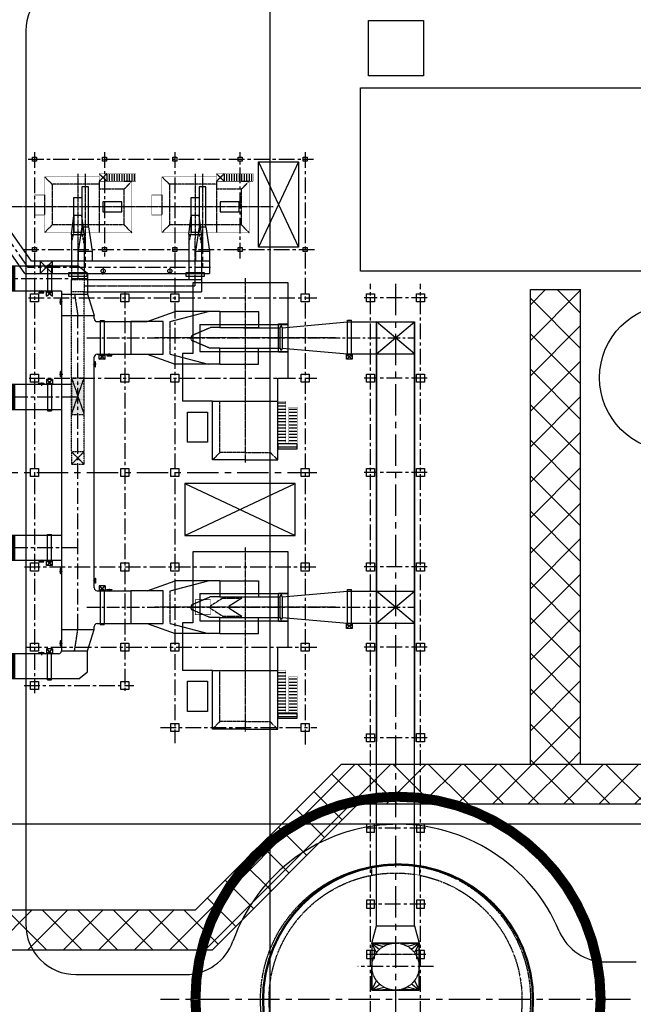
# Model space of a CAD drawing. Header units: inches. Extents: x -8998005 to 170525121, y -30058259 to 1575573.
# Tile 77 of 107: x 175031 to 236215, y 82033 to 180106. Entities that reach past the tile are written whole.
import ezdxf

# ---------------------------------------------------------------- set-up
doc = ezdxf.new("R2010")
doc.units = ezdxf.units.IN
doc.header["$LTSCALE"] = 5
doc.header["$MEASUREMENT"] = 0
doc.linetypes.add('CENTER', pattern=[2, 1.25, -0.25, 0.25, -0.25])
doc.linetypes.add('HIDDEN', pattern=[0.375, 0.25, -0.125])
for name, color, linetype in [('CANAL', 4, 'Continuous'), ('CEN', 9, 'CENTER'), ('DCEN', 237, 'CENTER'), ('DDMM', 4, 'Continuous'), ('DIM', 7, 'Continuous'), ('DMM', 200, 'Continuous'), ('DOBH', 6, 'HIDDEN'), ('DOBK', 1, 'Continuous'), ('DOBN', 1, 'Continuous'), ('DTMP', 1, 'Continuous'), ('OBH', 6, 'HIDDEN'), ('obk', 1, 'Continuous'), ('OBN', 1, 'Continuous'), ('TCE-ME-ROAD', 244, 'Continuous'), ('TXT', 7, 'Continuous')]:
    doc.layers.add(name, color=color, linetype=linetype)
pattern_1 = [(45, (0, 0), (-1767.766952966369, 1767.766952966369), []), (135, (0, 0), (-1767.766952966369, -1767.766952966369), [])]

# ---------------------------------------------------------------- blocks, each defined once
blk = doc.blocks.new('gr_inlet')
at = {"layer": 'DMM', "linetype": 'HIDDEN', "ltscale": 2}
h = blk.add_hatch(dxfattribs=at)
h.set_pattern_fill('DOTS', color=256, scale=1500)
h.set_pattern_definition([(9.199999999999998e-15, (-138138.9642392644, -99647.89235599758), (46.875, 93.75), [0, -93.75])])
h.paths.add_polyline_path([(-17299.50180352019, -7625), (-16049.50180352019, -7625), (-16049.5018035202, -4000), (-17299.5018035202, -4000)])
at = {"layer": 'CEN', "color": 3, "linetype": 'CENTER'}
for p, q in [((-16674.50585328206, 9988.260822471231), (-16674.50585328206, 5900)), ((-4974.505853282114, 5200), (-4974.505853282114, 9948.222977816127)), ((-16049.50180352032, 5199.70377117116), (-4974.505853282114, 5199.70377117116))]:
    blk.add_line(p, q, dxfattribs=at)
at = {"layer": 'DMM'}
for p, q in [((-17299.5018035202, 10310.01312816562), (-17072.00585328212, 12192.22013618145)), ((-16049.50180352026, 10310.01312816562), (-16277.00585328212, 12192.22013618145)), ((-5599.501803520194, 10310.01312816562), (-5372.005853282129, 12192.22013618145)), ((-4349.501803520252, 10310.01312816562), (-4577.005853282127, 12192.22013618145)), ((-17299.5018035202, 10310.01312816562), (-17299.50180352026, 7148.926111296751)), ((-17299.5018035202, 10310.01312816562), (-16049.50180352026, 10310.01312816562)), ((-16049.50180352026, 10310.01312816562), (-16049.50180352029, 6737.779115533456)), ((-5599.501803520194, 10310.01312816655), (-5599.501803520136, 5824.703771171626)), ((-5599.501803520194, 10310.01312816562), (-4349.501803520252, 10310.01312816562)), ((-4349.501803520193, 10310.01312816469), (-4349.501803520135, 4574.703771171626)), ((-15698.49683445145, 5824.70377117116), (-4349.501803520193, 5824.703771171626)), ((-16049.50180352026, 4574.70377117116), (-15698.49705179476, 4574.70377117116)), ((-15698.49705179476, 4574.70377117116), (-4349.501803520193, 4574.703771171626))]:
    blk.add_line(p, q, dxfattribs=at)
at = {"layer": 'DMM', "linetype": 'HIDDEN'}
for p, q in [((-17299.5018035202, 9426.129651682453), (-17072.00585328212, 10512.84153086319)), ((-16049.50990304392, 9426.129651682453), (-16277.005853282, 10512.84153086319)), ((-5599.501803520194, 9426.129651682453), (-5372.005853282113, 10512.84153086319)), ((-4349.509903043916, 9426.129651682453), (-4577.005853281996, 10512.84153086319))]:
    blk.add_line(p, q, dxfattribs=at)
at = {"layer": 'DMM', "linetype": 'HIDDEN', "ltscale": 2}
for p, q in [((-17299.50180352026, 7148.926111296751), (-17299.50180352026, 5825)), ((-16049.50180352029, 6737.779115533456), (-16049.50180352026, 4575)), ((-17299.5018035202, -11333.98417162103), (-17299.5018035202, 5825)), ((-17299.5018035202, 4575), (-17299.5018035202, 5825)), ((-17299.5018035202, 5825), (-16049.5018035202, 5825)), ((-16049.50180352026, 5824.70377117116), (-15698.49683445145, 5824.70377117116)), ((-16049.5018035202, 4575), (-17299.5018035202, 4575)), ((-16049.50180352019, -11333.98417162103), (-16049.5018035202, 4575)), ((-17299.50180352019, -7625), (-16049.5018035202, -4000)), ((-17299.5018035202, -4000), (-16049.50180352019, -7625)), ((-17299.5018035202, -11333.98417162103), (-16049.50180352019, -12583.98417162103)), ((-16049.50180352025, -11333.98417162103), (-17299.50180352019, -12583.98417162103))]:
    blk.add_line(p, q, dxfattribs=at)
at = {"layer": 'DMM'}
for points in [[(-17574.50489356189, 6524.70377117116), (-15774.50489356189, 6524.70377117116), (-15774.50489356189, 6124.70377117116), (-17574.50489356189, 6124.70377117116)], [(-5874.504893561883, 6524.70377117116), (-4074.504893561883, 6524.70377117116), (-4074.504893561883, 6124.70377117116), (-5874.504893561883, 6124.70377117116)]]:
    blk.add_lwpolyline(points, close=True, dxfattribs=at)
at = {"layer": 'DMM', "linetype": 'HIDDEN', "ltscale": 2}
for points in [[(-17299.50180352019, -7625), (-16049.50180352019, -7625), (-16049.5018035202, -4000), (-17299.5018035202, -4000)], [(-17299.50180352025, -12583.98417162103), (-16049.50180352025, -12583.98417162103), (-16049.50180352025, -11333.98417162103), (-17299.50180352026, -11333.98417162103)]]:
    blk.add_lwpolyline(points, close=True, dxfattribs=at)
blk = doc.blocks.new('A$C274C68D0')
at = {"layer": 'DMM', "color": 6}
blk.add_line((320, 2000), (-320, 2000), dxfattribs=at)
at = {"layer": 'DMM'}
for p, q in [((330, 2536.745577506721), (1125, 2536.745577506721)), ((330, 857.3669721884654), (1125, 857.3669721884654))]:
    blk.add_line(p, q, dxfattribs=at)
at = {"layer": 'DMM', "linetype": 'HIDDEN'}
for p, q in [((330, 857.3669721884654), (330, 2536.745577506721)), ((1125, 857.3669721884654), (1125, 2536.745577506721))]:
    blk.add_line(p, q, dxfattribs=at)
at = {"layer": 'DMM'}
for points in [[(319.9999999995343, 2000), (-320, 2000), (-320, -2009.664325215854), (319.9999999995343, -2009.664325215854)], [(330, 2536.745577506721), (1125, 2536.745577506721), (1125, -950.2375218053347), (330, -950.2375218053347)], [(-1776.795668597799, 500), (-3671.890748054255, 500), (-3671.890748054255, -500.0000457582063), (-1776.795668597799, -500.0000457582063)]]:
    blk.add_lwpolyline(points, close=True, dxfattribs=at)
at = {"layer": 'obk', "color": 3, "linetype": 'CENTER'}
for p, q in [((0, -3304.586962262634), (0, 3103.664971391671)), ((727.5, -3304.586962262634), (727.5, 3103.664971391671)), ((-7045.233926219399, 0), (7441.188026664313, 0)), ((-1400, -3300), (-2150, -2550)), ((-2150, -3300), (-1400, -2550))]:
    blk.add_line(p, q, dxfattribs=at)
at = {"layer": 'obk', "color": 4, "linetype": 'HIDDEN'}
for p, q in [((-3900, 1800), (-4650, 2550)), ((-1400, -2550), (-1400, 2550)), ((3300, 1800), (4050, 2550)), ((-3900, 1800), (3300, 1800)), ((-3900, 1800), (-3900, -1800)), ((3299.375, -2250), (3300, 1800)), ((4050, -1187.5), (4050, 812.5)), ((-4650, -2550), (-3900, -1800)), ((-1400, -1800), (-3900, -1800)), ((-1400, -2250), (3300, -2250)), ((4050, -3000), (3300, -2250))]:
    blk.add_line(p, q, dxfattribs=at)
at = {"layer": 'obk'}
for p, q in [((-4900, -3300), (-4900, -2550)), ((-3900, -2550), (-4650, -2550)), ((-4650, -3300), (-4650, -2550)), ((-4400, -3300), (-4400, -2550)), ((-4150, -3300), (-4150, -2550)), ((-3900, -3300), (-3900, -2550)), ((-3650, -3300), (-3650, -2550)), ((-3400, -3300), (-3400, -2550)), ((-3150, -3300), (-3150, -2550)), ((-2900, -3300), (-2900, -2550)), ((-2650, -3300), (-2650, -2550)), ((-2400, -3300), (-2400, -2550)), ((-2150, -3300), (-2150, -2550))]:
    blk.add_line(p, q, dxfattribs=at)
at = {"layer": 'obk', "ltscale": 30}
blk.add_line((-2150, -3300), (-2150, -2550), dxfattribs=at)
at = {"layer": 'obk', "color": 1, "ltscale": 30}
for points, const_width in [([(4050, 2550), (-4650, 2550), (-4650, -2550)], 50), ([(-2150, -3300), (-1400, -3300), (-1400, -3000), (4050, -3000), (4050, -1187.5), (5050, -1187.5), (5050, 812.5), (4050, 812.5), (4050, 2550)], 50), ([(-5050, -2550), (-1400, -2550), (-1400, -3000)], 50), ([(-5050, -2550), (-5050, -3300)], 30), ([(-2150, -3300), (-5050, -3300)], 50)]:
    blk.add_lwpolyline(points, dxfattribs=dict(at, const_width=const_width))
blk = doc.blocks.new('AD')
at = {"layer": 'CEN'}
blk.add_line((0, 207.0539090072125), (0, -115.2375709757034), dxfattribs=at)
at = {"layer": 'obk'}
for p, q in [((-250, 146.0214736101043), (250, 146.0214736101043)), ((-250, 96.0214736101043), (-250, 146.0214736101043)), ((-250, 96.0214736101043), (250, 96.0214736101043)), ((-200, 0), (-200, 96.0214736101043)), ((200, 96.0214736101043), (200, 0)), ((250, 146.0214736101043), (250, 96.0214736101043))]:
    blk.add_line(p, q, dxfattribs=at)
blk = doc.blocks.new('A$C7D4055E7')
at = {"color": 7}
for p, q in [((-16499.99997325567, 20559.07276250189), (-16499.99997325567, 18060.01927623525)), ((-16499.99997325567, 20558.09020210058), (-16499.99997325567, 18058.09020070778)), ((-9561.847874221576, 20557.8767485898), (-16499.99997325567, 20558.04328544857)), ((-16409.37609150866, 20559.07276250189), (-16409.37609150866, 18060.01927623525)), ((-16318.75220976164, 20559.07276250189), (-16318.75220976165, 18060.01927623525)), ((-16228.12832801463, 20559.07276250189), (-16228.1283280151, 18060.01927623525)), ((-16137.50444626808, 20559.07276250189), (-16137.50444626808, 18060.01927623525)), ((-16046.88056452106, 20559.07276250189), (-16046.88056452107, 18060.01927623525)), ((-15999.99997325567, 20558.03128392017), (-16000.07776625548, 18058.07464425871)), ((-9565.802785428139, 20561.05034536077), (-8698.496724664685, 19865.08536152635)), ((-8698.496724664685, 19865.08536152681), (-8698.497090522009, 17760.9411349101)), ((-11299.75567634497, 18057.92837253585), (-16499.98028017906, 18057.7665430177)), ((-11299.48819099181, 18057.92837253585), (-11299.75345458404, -17760.94113490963)), ((-11299.75345458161, 17760.94113491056), (-8698.497090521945, 17760.94113491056)), ((-8698.497090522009, 17760.9411349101), (-8049.496280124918, 15633.92994238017)), ((-11299.49999999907, 15633.9841716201), (-8049.499406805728, 15633.9841716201)), ((-8049.50382989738, 15333.98410359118), (-8049.503897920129, 15633.95490865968)), ((-7750.503843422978, 15033.98417162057), (-2775.751860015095, 15033.98395502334)), ((-7756.144783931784, 11783.93068560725), (-2775.600590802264, 11783.93068560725)), ((-8049.497748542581, -11483.93075363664), (-8049.502956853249, 11483.98367262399)), ((-11300.55706439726, 8757.867631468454), (-16500.45431759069, 8758.070935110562)), ((-16499.99997325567, 8758.15443032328), (-16499.99997325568, 6258.154428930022)), ((-16409.37609150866, 8758.070917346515), (-16409.37609150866, 6259.017431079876)), ((-16318.75220976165, 8758.070917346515), (-16318.75220976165, 6259.017431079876)), ((-16228.12832801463, 8758.070917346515), (-16228.1283280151, 6259.017431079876)), ((-16137.50444626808, 8758.070917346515), (-16137.50444626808, 6259.017431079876)), ((-16046.88056452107, 8758.070917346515), (-16046.88056452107, 6259.017431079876)), ((-15999.99997325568, 8757.029438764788), (-16000.07776625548, 6257.072799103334)), ((-11300.5755786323, 6257.867630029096), (-16500.55006296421, 6258.070936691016)), ((-11299.66829060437, -6261.144081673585), (-16501.03949133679, -6260.972418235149)), ((-16499.99997325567, -6260.751467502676), (-16499.99997325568, -8760.751468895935)), ((-16409.37609150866, -6260.972452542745), (-16409.37609150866, -8760.025938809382)), ((-16318.75220976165, -6260.972452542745), (-16318.75220976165, -8760.025938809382)), ((-16228.12832801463, -6260.972452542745), (-16228.1283280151, -8760.025938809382)), ((-16137.50444626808, -6260.972452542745), (-16137.50444626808, -8760.025938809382)), ((-16046.88056452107, -6260.972452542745), (-16046.88056452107, -8760.025938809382)), ((-15999.99997325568, -6262.013931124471), (-16000.07776625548, -8761.970570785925)), ((-11299.68680507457, -8761.17578094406), (-16501.13923409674, -8760.972416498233)), ((-7750.497748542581, -11783.93068560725), (-4399.999999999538, -11783.93068560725)), ((-11299.73770258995, -15633.9299423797), (-8049.496807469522, -15633.9299423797)), ((-8698.497090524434, -17760.94113490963), (-8049.496280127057, -15633.9299423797)), ((-7750.496875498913, -15033.93068560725), (-4399.999999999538, -15033.93068560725)), ((-16499.99997325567, -18060.99173242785), (-16499.99997325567, -20560.77072132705)), ((-11599.76279049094, -18060.93891305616), (-16499.98028017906, -18060.78641967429)), ((-16410.57793059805, -18060.78638166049), (-16410.57793059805, -20559.83986792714)), ((-16319.95404885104, -18060.78638166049), (-16319.95404885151, -20559.83986792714)), ((-16229.33016710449, -18060.78638166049), (-16229.33016710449, -20559.83986792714)), ((-16138.70628535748, -18060.78638166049), (-16138.70628535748, -20559.83986792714)), ((-16048.08240361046, -18060.78638166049), (-16048.08240361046, -20559.83986792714)), ((-16001.20181234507, -18061.82786024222), (-16001.27960534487, -20561.78449990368)), ((-11299.75345458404, -17760.94113490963), (-8698.497090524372, -17760.9411349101)), ((-8698.496724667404, -19865.08536152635), (-8698.497090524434, -17760.94113490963)), ((-9565.802785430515, -20561.05034535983), (-16499.99997325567, -20560.77072132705)), ((-9565.80278543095, -20561.0503453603), (-8698.496724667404, -19865.08536152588))]:
    blk.add_line(p, q, dxfattribs=at)
for p, q in [((-2775.751249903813, 15033.98417162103), (15.69194672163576, 16024.98417162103)), ((-477.6542110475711, 15033.98417162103), (3318.379162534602, 16024.98417162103)), ((4499.708341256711, 16024.98417162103), (15.69194672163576, 16024.98417162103)), ((4499.708341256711, 14439.98417162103), (3570.112278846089, 14439.98417162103)), ((-2775.751249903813, 11783.98417162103), (15.6919467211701, 10792.9841716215)), ((-477.6542110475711, 11783.98417162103), (3318.379162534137, 10792.98417162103)), ((4499.708341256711, 12377.98417162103), (3484.174253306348, 12377.98417162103)), ((4499.708341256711, 10792.98417162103), (15.6919467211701, 10792.9841716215)), ((-2775.751249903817, -11783.93068560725), (15.69194672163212, -10792.93068560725)), ((-477.6542110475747, -11783.93068560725), (3318.37916253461, -10792.93068560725)), ((4499.708341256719, -10792.93068560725), (15.69194672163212, -10792.93068560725)), ((4499.708341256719, -12377.93068560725), (3570.112278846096, -12377.93068560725)), ((4499.708341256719, -14439.93068560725), (3484.174253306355, -14439.93068560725)), ((-2775.751249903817, -15033.93068560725), (15.6919467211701, -16024.93068560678)), ((-477.6542110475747, -15033.93068560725), (3318.379162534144, -16024.93068560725)), ((4499.708341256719, -16024.93068560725), (15.6919467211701, -16024.93068560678))]:
    blk.add_line(p, q)
for points in [[(-4399.998832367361, 13408.98402574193), (-4399.998832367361, 11783.98402574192), (-1149.998832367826, 11783.98402574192), (-1149.998832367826, 15033.98402574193), (-4399.998832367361, 15033.98402574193), (-4399.998832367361, 11783.98402574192)], [(-4399.999999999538, -13408.93068560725), (-4399.999999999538, -15033.93068560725), (-1150.000000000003, -15033.93068560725), (-1150.000000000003, -11783.93068560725), (-4399.999999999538, -11783.93068560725), (-4399.999999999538, -15033.93068560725)]]:
    blk.add_lwpolyline(points)
for centre, radius, start, end in [((-16749.98028017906, 20558.07450236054), 250, 0, 180), ((-16749.99997325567, 18058.09020070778), 250, 180, 0), ((-7749.503829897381, 15333.98417162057), 300, 180.0000129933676, 269.9999974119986), ((-7749.502956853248, 11483.98374065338), 300, 90.00000365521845, 180.0000129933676), ((-16749.98028017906, 8758.138730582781), 250, 0, 180), ((-16749.99997325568, 6258.154428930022), 250, 180, 0), ((-16749.98028017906, -6260.767167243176), 250, 0, 180), ((-16749.99997325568, -8760.751468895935), 250, 180, 0), ((-7749.49774854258, -11483.93068560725), 300, 180.0000129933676, 270), ((-7749.496875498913, -15333.93068560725), 300, 90, 180.0000129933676), ((-16749.98028017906, -18060.78641967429), 250, 0, 180), ((-11599.75345457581, -17760.93891320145), 300, 269.998216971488, 359.9995756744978), ((-16749.99997325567, -20560.77072132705), 250, 180, 0)]:
    blk.add_arc(centre, radius, start, end, dxfattribs=at)
at = {"layer": 'DDMM'}
blk.add_line((-8049.496280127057, -15633.9299423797), (-8049.496875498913, -15333.93068560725), dxfattribs=at)
at = {"layer": 'OBH', "linetype": 'HIDDEN'}
for p, q in [((-477.6542110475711, 11783.98417162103), (-477.6542110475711, 15033.98417162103)), ((3570.112278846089, 14439.98417162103), (1813.021943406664, 13680.18121113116)), ((3484.174253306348, 12377.98417162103), (1813.021943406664, 13100.62571536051)), ((-477.6542110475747, -15033.93068560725), (-477.6542110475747, -11783.93068560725)), ((3570.112278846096, -12377.93068560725), (1813.021943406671, -13137.73364609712)), ((3484.174253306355, -14439.93068560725), (1813.021943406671, -13717.28914186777))]:
    blk.add_line(p, q, dxfattribs=at)
for centre in [(1890.667656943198, 13390.40346324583), (1890.667656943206, -13427.51139398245)]:
    blk.add_arc(centre, 300, 104.9999999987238, 255.0000000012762, dxfattribs=at)
at = {"layer": 'obk'}
for p, q in [((-12699.50021599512, 20657.96511001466), (-12699.49438414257, 17957.96510762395)), ((-12699.50021599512, 20657.96511001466), (-12299.50021599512, 20657.96511001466)), ((-12299.50021599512, 20657.96511001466), (-12299.49438414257, 17957.96510762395)), ((-12699.49438414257, 17957.96510762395), (-12299.49438414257, 17957.96510762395)), ((-7450.500586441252, 15133.98476982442), (-7050.500000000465, 15133.98476982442)), ((-7449.500000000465, 15133.98476982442), (-7449.500000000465, 11683.98476982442)), ((-7049.500000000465, 15133.98476982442), (-7049.500000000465, 11683.98476982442)), ((-7449.500289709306, 11683.98476982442), (-7049.500000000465, 11683.98476982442)), ((-12699.50043438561, 8857.831444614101), (-12699.48870128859, 6157.831441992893)), ((-12699.50043438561, 8857.831444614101), (-12299.50043438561, 8857.831444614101)), ((-12299.50043438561, 8857.831444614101), (-12299.48870128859, 6157.831441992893)), ((-12699.48870128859, 6157.831441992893), (-12299.48870128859, 6157.831441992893)), ((-12699.50043410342, -6161.137626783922), (-12299.50043410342, -6161.137626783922)), ((-12699.48870862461, -8861.137629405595), (-12699.50043410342, -6161.137626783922)), ((-12299.48870862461, -8861.137629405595), (-12299.50043410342, -6161.137626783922)), ((-12699.48870862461, -8861.137629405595), (-12299.48870862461, -8861.137629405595)), ((-7449.500586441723, -11683.93020802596), (-7049.500000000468, -11683.93020802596)), ((-7449.500000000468, -11684.93020802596), (-7449.500000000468, -15134.93020802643)), ((-7049.500000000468, -11684.93020802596), (-7049.500000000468, -15134.93020802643)), ((-7449.500289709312, -15133.93020802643), (-7049.500000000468, -15133.93020802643)), ((-12699.50040830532, -17961.17550326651), (-12299.50040830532, -17961.17550326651)), ((-12699.48938171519, -20662.17550563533), (-12699.50040830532, -17961.17550326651)), ((-12299.48938171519, -20662.17550563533), (-12299.50040830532, -17961.17550326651)), ((-12699.48938171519, -20662.17550563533), (-12299.48938171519, -20662.17550563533))]:
    blk.add_line(p, q, dxfattribs=at)
at = {"layer": 'OBN'}
for p, q in [((-12799.49566767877, 17563.68910727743), (-12799.4946001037, 18057.94946858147)), ((-12799.49566767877, 17563.68910727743), (-12199.49460010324, 18057.94946858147)), ((-12799.4946001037, 18057.94946858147), (-12199.49566762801, 17563.71256585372)), ((-12199.49566762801, 17563.71256585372), (-12199.49460010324, 18057.94946858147)), ((-7549.501067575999, 11289.72393093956), (-7549.500000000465, 11783.9842922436)), ((-7549.501067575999, 11289.72393093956), (-6949.500000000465, 11783.9842922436)), ((-7549.500000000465, 11783.9842922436), (-6949.501067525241, 11289.74738951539)), ((-6949.501067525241, 11289.74738951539), (-6949.500000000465, 11783.9842922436)), ((-6949.501067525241, 11289.74738951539), (-7549.501067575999, 11289.72393093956)), ((-12799.49020359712, 9254.26701608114), (-12799.48913602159, 8760.006654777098)), ((-12199.49020354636, 9254.243557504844), (-12799.49020359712, 9254.26701608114)), ((-12799.49020359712, 9254.26701608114), (-12199.48913602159, 8760.006654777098)), ((-12799.48913602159, 8760.006654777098), (-12199.49020354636, 9254.243557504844)), ((-12199.49020354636, 9254.243557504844), (-12199.48913602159, 8760.006654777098)), ((-12799.48924243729, -9255.432220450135), (-12799.48817486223, -8761.171859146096)), ((-12799.48924243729, -9255.432220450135), (-12199.48817486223, -8761.171859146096)), ((-12799.48817486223, -8761.171859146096), (-12199.489242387, -9255.408761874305)), ((-12199.489242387, -9255.408761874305), (-12199.48817486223, -8761.171859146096)), ((-12199.489242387, -9255.408761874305), (-12799.48924243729, -9255.432220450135)), ((-7549.49020359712, -11287.53549353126), (-7549.489136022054, -11781.7958548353)), ((-6949.490203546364, -11287.55895210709), (-7549.49020359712, -11287.53549353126)), ((-7549.49020359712, -11287.53549353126), (-6949.489136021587, -11781.7958548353)), ((-7549.489136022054, -11781.7958548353), (-6949.490203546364, -11287.55895210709)), ((-6949.490203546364, -11287.55895210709), (-6949.489136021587, -11781.7958548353)), ((-12799.26055765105, -17564.79564569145), (-12799.25949007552, -18059.05600699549)), ((-12199.26055760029, -17564.81910426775), (-12799.26055765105, -17564.79564569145)), ((-12799.26055765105, -17564.79564569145), (-12199.25949007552, -18059.05600699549)), ((-12799.25949007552, -18059.05600699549), (-12199.26055760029, -17564.81910426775)), ((-12199.26055760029, -17564.81910426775), (-12199.25949007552, -18059.05600699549))]:
    blk.add_line(p, q, dxfattribs=at)
at = {"layer": 'TXT', "xscale": -1}
for p, rotation in [((-13299.69927597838, 18057.99594276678), 180), ((-11299.49606398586, 17007.89909116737), 90.00625387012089), ((-6549.500000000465, 11783.93068560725), 180), ((-8049.502776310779, 10783.81698729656), 269.9999919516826), ((-11300.17738310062, 9807.919661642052), 90.00625387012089), ((-13299.69949408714, -8761.1067940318), 180), ((-11299.49606400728, -9808.015711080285), 90.00625387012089), ((-11299.62225424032, -17007.81213712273), 90.00625387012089)]:
    blk.add_blockref('AD', p, dxfattribs=dict(at, rotation=rotation))
at = {"layer": 'TXT'}
for p in [(-13299.69927597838, 8757.925718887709), (-13299.69949408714, -18061.17701791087)]:
    blk.add_blockref('AD', p, dxfattribs=at)
for p, rotation in [((-8049.497929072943, -10783.81784923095), 270.0000080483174), ((-6549.499996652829, -11783.80599702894), 359.9984618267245)]:
    blk.add_blockref('AD', p, dxfattribs=dict(at, rotation=rotation))
blk = doc.blocks.new('A$C17865E07')
at = {"layer": 'obk'}
blk.add_lwpolyline([(-400.0000000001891, -399.9999999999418), (-400.0000000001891, 400.0000000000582), (399.9999999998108, 400.0000000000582), (399.9999999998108, -399.9999999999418)], close=True, dxfattribs=at)
blk = doc.blocks.new('A$C2EF5475D')
at = {"layer": 'DMM'}
h = blk.add_hatch(dxfattribs=at)
h.set_pattern_fill('ANSI31', color=2, scale=2500, angle=45.00000000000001)
h.set_pattern_definition([(90, (-497742.0478089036, 2370287.546107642), (-312.5, -1.25e-14), [])])
h.paths.add_polyline_path([(-11061.2435539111, -3250), (-6300, -3250), (-6300, -4075), (-10561.2435539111, -4075), (-10561.2435539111, -4375), (-6909.985190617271, -4375), (-6909.985190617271, -5200), (-11061.2435539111, -5200)])
at = {"color": 6}
for p, q in [((1349.999999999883, 4500.291658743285), (-1350.000000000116, 4500.291658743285)), ((-1350.000000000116, 4500.291658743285), (-1350.000000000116, -4199.708341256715)), ((1349.999999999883, 4500.291658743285), (-1350.000000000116, 4500.291658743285)), ((1349.999999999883, 4500.291658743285), (1349.999999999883, -4199.708341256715)), ((-1400.000000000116, -3347.360902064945), (-1400.000000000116, -4199.708341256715)), ((-1400.000000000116, -3347.360902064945), (-1400.000000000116, -4199.708341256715)), ((-1400.000000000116, -3347.360902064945), (1400.000000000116, -3347.360902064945)), ((1400.000000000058, -3347.360902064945), (1400.000000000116, -4199.708341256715))]:
    blk.add_line(p, q, dxfattribs=at)
at = {"layer": 'CEN'}
for p, q in [((0, -9004.500225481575), (0, 9004.500225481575)), ((5947.279961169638, 0), (-12393.40801381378, 0))]:
    blk.add_line(p, q, dxfattribs=at)
at = {"layer": 'DMM'}
for p, q in [((-2616, 2500.291658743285), (-1031, 2500.291658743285)), ((-2616, 2500.291658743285), (-2616, -1349.708341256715)), ((-1031, 2500.291658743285), (-1031, -1349.708341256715)), ((2616, 2500.291658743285), (1031, 2500.291658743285)), ((1031, 2500.291658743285), (1031, -1349.708341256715)), ((2616, 2500.291658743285), (2616, -1349.708341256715)), ((-2616, -1349.708341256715), (-1031, -1349.708341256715)), ((2616, -1349.708341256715), (1031, -1349.708341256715))]:
    blk.add_line(p, q, dxfattribs=at)
blk.add_lwpolyline([(-11061.2435539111, -3250, 30, 30, 0), (-6300, -3250, 30, 30, 0), (-6300, -4075, 30, 30, 0), (-10561.2435539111, -4075, 30, 30, 0), (-10561.2435539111, -4375, 30, 30, 0), (-6909.985190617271, -4375, 30, 30, 0), (-6909.985190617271, -5200, 30, 30, 0), (-11061.2435539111, -5200, 0, 0, 0)], format="xyseb", close=True, dxfattribs=at)
blk.add_lwpolyline([(-10561.2435539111, -5200), (-10561.2435539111, -3250), (-11061.2435539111, -3250), (-11061.2435539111, -5200)], close=True, dxfattribs=at)
at = {"layer": 'DOBK'}
for p, q in [((-1015.000000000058, -3500), (-1215.000000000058, -3553.589838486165)), ((-1215.000000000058, -3553.589838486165), (-1215.000000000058, -3646.410161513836)), ((-1015.000000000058, -3700), (-1215.000000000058, -3646.410161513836)), ((1014.999999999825, -3700), (-1015.000000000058, -3700)), ((1014.999999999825, -3500), (1214.999999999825, -3553.589838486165)), ((1014.999999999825, -3700), (1214.999999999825, -3646.410161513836)), ((1214.999999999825, -3553.589838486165), (1214.999999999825, -3646.410161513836))]:
    blk.add_line(p, q, dxfattribs=at)
at = {"layer": 'DTMP'}
for p, q in [((-1015.000000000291, 168.3562702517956), (-1014.999999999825, -3500)), ((1015.000000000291, 168.3562702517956), (1014.999999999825, -3500)), ((-1015.000000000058, -3500), (1014.999999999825, -3500))]:
    blk.add_line(p, q, dxfattribs=at)
at = {"layer": 'OBH'}
for p, q in [((-11400, 2500), (-12150, 3250)), ((-11400, 0), (-11400, 2500)), ((-11400, 2500), (-6300, 2500)), ((-11400, 0), (-11400, -2500)), ((-11400, -2500), (-12150, -3250)), ((-11400, -2500), (-6300, -2500))]:
    blk.add_line(p, q, dxfattribs=at)
at = {"layer": 'obk'}
for p, q in [((-3800, 6250), (-6300, 6250)), ((-6300, 3250), (-6300, 6250)), ((-3065, 6250), (-3800, 6250)), ((-1550, 6250), (-3065, 6250)), ((-1550, 5200), (-1550, 6250)), ((5500, 5200), (-1550, 5200)), ((5500, -4300), (5500, 5200)), ((-12150, 2500), (-12150, 3250)), ((-12150, 3250), (-6300, 3250)), ((-6300, 3250), (-6300, -3250)), ((-12150, 0), (-12150, 2500)), ((-12150, 0), (-12150, -2500)), ((-12150, -2500), (-12150, -3250)), ((-12150, -3250), (-4000, -3250)), ((-4000, -3250), (-4000, -4300)), ((-4000, -4300), (0, -4300)), ((0, -4300), (5500, -4300))]:
    blk.add_line(p, q, dxfattribs=at)
blk.add_lwpolyline([(-7385, 3750), (-10385, 3750), (-10385, 5750), (-7385, 5750)], close=True, dxfattribs=at)
blk = doc.blocks.new('Boiler to Chimney#1&2')
at = {"color": 7}
for p, q in [((472172539.5826915, -1993923578.949241), (472170891.7973969, -1993923578.949241)), ((472173939.5824732, -1993935379.023263), (472172939.5770066, -1993935378.984165))]:
    blk.add_line(p, q, dxfattribs=at)
at = {"layer": 'CEN', "linetype": 'CENTER'}
for p, q in [((472177190.0806701, -1993923773.579716), (472177190.0806701, -1993924349.579139)), ((472183836.577889, -1993923773.579716), (472183836.577889, -1993924349.579139))]:
    blk.add_line(p, q, dxfattribs=at)
at = {"layer": 'CEN', "color": 3, "linetype": 'CENTER', "ltscale": 250}
for p, q in [((472175564.7387974, -1993924827.770817), (472113185.740925, -1993924828.608159)), ((472174664.9652185, -1993959770.785627), (472174664.9652185, -1993928502.925743)), ((472174664.9652187, -1993936627.802159), (472113185.5825278, -1993936628.627425)), ((472174664.9652185, -1993951646.855725), (472113185.5825278, -1993951646.030459))]:
    blk.add_line(p, q, dxfattribs=at)
at = {"layer": 'CEN', "color": 3, "linetype": 'CENTER'}
for p, q in [((472174340.4572012, -1993926375.91455), (472174664.9652185, -1993928502.925743)), ((472174340.4572012, -1993961897.79682), (472174664.9652185, -1993959770.785627))]:
    blk.add_line(p, q, dxfattribs=at)
at = {"layer": 'CEN', "linetype": 'CENTER', "ltscale": 200}
for p, q in [((472175564.5824743, -1993930727.871514), (472208239.5824738, -1993930727.871514)), ((472175564.5824743, -1993957545.78637), (472208239.5824738, -1993957545.78637))]:
    blk.add_line(p, q, dxfattribs=at)
at = {"layer": 'DCEN', "ltscale": 250}
for p, q in [((472170339.5824736, -1993912235.58753), (472170339.5824736, -1993966124.468021)), ((472177339.5824738, -1993912235.587529), (472177339.5824736, -1993922616.170339)), ((472184339.5824736, -1993912235.587529), (472184339.5824736, -1993971081.346701)), ((472190839.5824736, -1993922822.20535), (472190839.5824738, -1993912235.58753)), ((472197339.5824735, -1993912235.587529), (472197339.5824736, -1993971231.382042)), ((472169713.887898, -1993912927.871514), (472198163.3676655, -1993912927.871514)), ((472169207.9035764, -1993921927.871513), (472198365.5805628, -1993921927.871513)), ((472203839.5824738, -1994068370.289666), (472203839.5824738, -1993925332.109851)), ((472208839.5824738, -1994068365.400491), (472208839.5824738, -1993925327.220676)), ((472169753.9232382, -1993926727.871513), (472198480.9430559, -1993926727.871514)), ((472179339.5824736, -1993926200.81752), (472179339.5824736, -1993966112.596002)), ((472209506.0265778, -1993926727.871514), (472203221.0634602, -1993926727.871514)), ((472169812.5778298, -1993934727.871513), (472198480.9430559, -1993934727.871513)), ((472209506.0265778, -1993934727.871514), (472203221.0634602, -1993934727.871514)), ((472209506.0265778, -1993944136.855686), (472203221.0634602, -1993944136.855686)), ((472169339.5824736, -1993953545.839857), (472198480.9430559, -1993953545.839857)), ((472209506.0265778, -1993953545.839857), (472203221.0634602, -1993953545.839857)), ((472169473.1228182, -1993961545.839857), (472198480.9430559, -1993961545.839857)), ((472209506.0265778, -1993961545.839857), (472203221.0634602, -1993961545.839857)), ((472169301.609404, -1993965345.839857), (472180246.9019778, -1993965345.839857)), ((472182892.8595278, -1993969545.839856), (472198480.9430559, -1993969545.839856)), ((472209506.0265778, -1993970545.839857), (472203221.0634602, -1993970545.839857)), ((472209346.0735186, -1993979545.931406), (472203422.5149788, -1993979545.931406)), ((472209346.0735186, -1993987136.947234), (472203422.5149788, -1993987136.947234)), ((472210111.6494132, -1993993351.947235), (472202567.5155344, -1993993351.947235))]:
    blk.add_line(p, q, dxfattribs=at)
at = {"layer": 'DCEN', "color": 5, "ltscale": 250}
for p, q in [((472169714.228067, -1993923702.676131), (472165314.260705, -1993917418.871513)), ((472175392.5766203, -1993920781.536455), (472175392.5766203, -1993923702.676131)), ((472187092.5766204, -1993920781.536455), (472187092.5766204, -1993923702.676131)), ((472187906.6324799, -1993923702.676131), (472169714.228067, -1993923702.676131))]:
    blk.add_line(p, q, dxfattribs=at)
at = {"layer": 'DCEN', "ltscale": 500}
for p, q in [((472206339.5824738, -1993925332.109851), (472206339.5824741, -1994068370.289666)), ((472030561.7671238, -1993944137.097972), (472198480.9430559, -1993944137.097972)), ((472229765.6281304, -1993996636.855685), (472182913.5368172, -1993996636.855685))]:
    blk.add_line(p, q, dxfattribs=at)
at = {"layer": 'DCEN', "linetype": 'CENTER'}
blk.add_line((472209346.0735186, -1993992136.947235), (472203422.5149788, -1993992136.947235), dxfattribs=at)
at = {"layer": 'DMM'}
for p, q in [((472192666.3227484, -1993913185.188874), (472196666.3227484, -1993921685.188874)), ((472196666.3227484, -1993913185.188874), (472192666.3227484, -1993921685.188874))]:
    blk.add_line(p, q, dxfattribs=at)
at = {"layer": 'DMM', "color": 6}
for p, q in [((472170039.5824736, -1993923077.676131), (472165639.6151116, -1993916793.871514)), ((472169388.8736603, -1993924327.676131), (472164988.9062983, -1993918043.871514)), ((472175072.5766203, -1993919677.871484), (472174692.5766203, -1993922095.300234)), ((472175712.5766203, -1993919677.871484), (472176092.5766203, -1993922095.300234)), ((472186772.5766204, -1993919677.871484), (472186392.5766204, -1993922095.300234)), ((472187412.5766204, -1993919677.871484), (472187792.5766204, -1993922095.300234)), ((472174692.5766203, -1993922095.300234), (472176092.5766203, -1993922095.300234)), ((472174692.5766203, -1993922095.300234), (472174692.5766203, -1993923077.575285)), ((472176092.5766203, -1993922095.300234), (472176092.5766203, -1993923077.575285)), ((472186392.5766204, -1993922095.300234), (472186392.5766204, -1993923077.676131)), ((472186392.5766204, -1993922095.300234), (472187792.5766204, -1993922095.300234)), ((472187792.5766204, -1993922095.300234), (472187792.5766204, -1993924327.676131)), ((472187792.5766204, -1993923077.676131), (472170039.5824736, -1993923077.676131)), ((472170904.5824736, -1993923077.676131), (472172154.5824736, -1993924327.676131)), ((472172154.5824736, -1993923077.676131), (472170904.5824736, -1993924327.676131)), ((472169388.8736603, -1993924327.676131), (472187792.5766204, -1993924327.676131))]:
    blk.add_line(p, q, dxfattribs=at)
at = {"layer": 'DMM', "color": 2}
for p, q in [((472185339.5824736, -1993950414.163622), (472196339.5824736, -1993945214.163622)), ((472185339.5824736, -1993945214.163622), (472196339.5824736, -1993950414.163622))]:
    blk.add_line(p, q, dxfattribs=at)
at = {"layer": 'DMM', "color": 6}
blk.add_lwpolyline([(472170904.5824736, -1993924327.676131), (472172154.5824736, -1993924327.676131), (472172154.5824736, -1993923077.676131), (472170904.5824736, -1993923077.676131)], close=True, dxfattribs=at)
at = {"layer": 'DMM', "const_width": 30}
for points in [[(472177190.0806701, -1993924264.579428), (472177190.38067, -1993924402.346921), (472177082.2523434, -1993924402.346921)], [(472183836.577889, -1993924264.579428), (472183836.277889, -1993924387.430232), (472183944.4062156, -1993924387.430232)]]:
    blk.add_lwpolyline(points, dxfattribs=at)
at = {"layer": 'DMM', "color": 2}
blk.add_lwpolyline([(472185339.5824736, -1993950414.163622), (472196339.5824736, -1993950414.163622), (472196339.5824736, -1993945214.163622), (472185339.5824736, -1993945214.163622)], close=True, dxfattribs=at)
at = {"layer": 'DOBH', "const_width": 50}
blk.add_lwpolyline([(472186386.2753189, -1993958295.78637), (472186386.2753189, -1993956795.786371), (472187889.5824736, -1993956795.786371), (472187889.5824736, -1993958295.78637), (472186386.2753189, -1993958295.78637)], dxfattribs=at)
at = {"layer": 'DOBN'}
for p, q in [((472201459.9503367, -1993932843.57344), (472201459.9503367, -1993932330.476816)), ((472201459.9503367, -1993932330.476816), (472202002.9631093, -1993932330.476816)), ((472201459.9503367, -1993932330.476816), (472202002.9631093, -1993932843.57344)), ((472201459.9503367, -1993932843.57344), (472202002.9631093, -1993932330.476816)), ((472202002.9631093, -1993932843.57344), (472201459.9503367, -1993932843.57344)), ((472202002.9631093, -1993932330.16995), (472202002.9631093, -1993932843.57344)), ((472201459.9503367, -1993959661.488297), (472201459.9503367, -1993959148.391673)), ((472201459.9503367, -1993959148.391673), (472202002.9631093, -1993959148.391673)), ((472201459.9503367, -1993959148.391673), (472202002.9631093, -1993959661.488297)), ((472201459.9503367, -1993959661.488297), (472202002.9631093, -1993959148.391673)), ((472202002.9631093, -1993959148.084807), (472202002.9631093, -1993959661.488297)), ((472202002.9631093, -1993959661.488297), (472201459.9503367, -1993959661.488297))]:
    blk.add_line(p, q, dxfattribs=at)
at = {"layer": 'OBH'}
for p, q in [((472189121.2262034, -1993956641.786371), (472187860.7601341, -1993957455.023596)), ((472189121.2262034, -1993956641.786371), (472191021.2262034, -1993956641.786371)), ((472187860.7601341, -1993957638.549145), (472189121.2262034, -1993958451.786371)), ((472189121.2262034, -1993958451.786371), (472191020.5342462, -1993958451.786371)), ((472203939.5824738, -1993983392.642798), (472203939.5824738, -1993984257.444013)), ((472208739.5824738, -1993983392.642798), (472208739.5824738, -1993984257.444013))]:
    blk.add_line(p, q, dxfattribs=at)
for centre, radius in [((472206339.5824738, -1993996636.947235), 13460), ((472206339.5824738, -1993996636.947235), 12610), ((472206339.5824738, -1993993351.947235), 2350)]:
    blk.add_circle(centre, radius, dxfattribs=at)
for centre, radius, start, end in [((472187919.4233906, -1993957546.786371), 100, 113.4182967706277, 246.5817032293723), ((472206339.5824738, -1993996636.947235), 20200, 0, 359.9000059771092)]:
    blk.add_arc(centre, radius, start, end, dxfattribs=at)
at = {"layer": 'obk'}
for p, q in [((472201539.2984123, -1993932507.611243), (472201539.2984123, -1993928954.728657)), ((472201539.2984123, -1993928954.728657), (472201939.2984122, -1993928954.728657)), ((472201939.2984122, -1993932507.611243), (472201939.2984122, -1993928954.728657)), ((472195039.5824738, -1993929712.818028), (472201539.2984115, -1993929127.871514)), ((472201539.6337956, -1993929127.871514), (472204439.6549402, -1993929127.871514)), ((472204439.5824738, -1993989301.947235), (472204439.5824738, -1993929127.871514)), ((472204439.5824738, -1993929127.871514), (472208239.5824738, -1993929127.871514)), ((472208239.5824738, -1993932327.871514), (472204439.5824738, -1993929127.871514)), ((472204439.5824738, -1993932327.871514), (472208239.5824738, -1993929127.871514)), ((472204439.5824738, -1993929327.871514), (472204439.5824738, -1993970936.855685)), ((472208239.5824738, -1993929127.871514), (472208239.5824738, -1993970936.855685)), ((472208239.5824738, -1993989301.947235), (472208239.5824738, -1993929127.871514)), ((472195039.5824738, -1993931742.818028), (472201539.6337948, -1993932327.818028)), ((472201539.2984123, -1993932507.611243), (472201939.2984122, -1993932507.611243)), ((472201539.6337948, -1993932327.818028), (472204439.5824738, -1993932327.818028)), ((472204439.5824738, -1993932327.871514), (472208239.5824738, -1993932327.871514)), ((472195039.5824738, -1993956530.732885), (472201539.2984115, -1993955945.786371)), ((472201539.2984123, -1993959325.5261), (472201539.2984123, -1993955772.643515)), ((472201539.2984123, -1993955772.643515), (472201939.2984122, -1993955772.643515)), ((472201539.6337956, -1993955945.786371), (472204439.6549402, -1993955945.786371)), ((472201939.2984122, -1993959325.5261), (472201939.2984122, -1993955772.643515)), ((472204439.5824738, -1993955945.786371), (472208239.5824738, -1993955945.786371)), ((472208239.5824738, -1993959145.786371), (472204439.5824738, -1993955945.786371)), ((472204439.5824738, -1993959145.786371), (472208239.5824738, -1993955945.786371)), ((472191020.5342462, -1993956641.786371), (472189760.0681769, -1993957455.023596)), ((472189760.0681769, -1993957638.549145), (472191020.5342462, -1993958451.786371)), ((472195039.5824738, -1993958560.732885), (472201539.6337948, -1993959145.732885)), ((472201539.2984123, -1993959325.5261), (472201939.2984122, -1993959325.5261)), ((472201539.6337948, -1993959145.732885), (472204439.5824738, -1993959145.732885)), ((472204439.5824738, -1993959145.786371), (472208239.5824738, -1993959145.786371)), ((472203989.5824738, -1993991001.947234), (472203989.5824738, -1993993351.947235)), ((472203989.5824738, -1993991001.947234), (472206339.5824738, -1993991001.947234)), ((472203989.5824738, -1993991001.947234), (472204737.3199003, -1993991632.861825)), ((472203989.5824738, -1993991001.947234), (472205115.0093026, -1993991346.225283)), ((472203989.5824738, -1993991001.947234), (472205589.5483422, -1993991124.852984)), ((472208689.5824738, -1993991001.947234), (472206339.5824738, -1993991001.947234)), ((472208689.5824738, -1993991001.947234), (472207089.6166053, -1993991124.852984)), ((472208689.5824738, -1993991001.947234), (472207564.1556449, -1993991346.225283)), ((472208689.5824738, -1993991001.947234), (472207941.8450473, -1993991632.861825)), ((472208689.5824738, -1993991001.947234), (472208689.5824738, -1993993351.947235)), ((472203989.5824738, -1993995701.947234), (472203989.5824738, -1993993351.947235)), ((472208689.5824738, -1993995701.947234), (472208689.5824738, -1993993351.947235)), ((472203989.5824738, -1993995701.947234), (472204759.7619511, -1993995091.679144)), ((472203989.5824738, -1993995701.947234), (472205193.1680015, -1993995403.34526)), ((472203989.5824738, -1993995701.947234), (472205646.4785008, -1993995597.410858)), ((472208689.5824738, -1993995701.947234), (472207032.6864468, -1993995597.410858)), ((472208689.5824738, -1993995701.947234), (472207485.9969461, -1993995403.34526)), ((472208689.5824738, -1993995701.947234), (472207919.4029964, -1993995091.679144))]:
    blk.add_line(p, q, dxfattribs=at)
for points in [[(472170139.5824736, -1993913127.871514), (472170139.5824736, -1993912727.871514), (472170539.5824736, -1993912727.871514), (472170539.5824736, -1993913127.871514)], [(472177139.5824736, -1993913127.871514), (472177139.5824736, -1993912727.871514), (472177539.5824736, -1993912727.871514), (472177539.5824736, -1993913127.871514)], [(472184139.5824736, -1993913127.871514), (472184139.5824736, -1993912727.871514), (472184539.5824736, -1993912727.871514), (472184539.5824736, -1993913127.871514)], [(472190639.5824736, -1993913127.871514), (472190639.5824736, -1993912727.871514), (472191039.5824736, -1993912727.871514), (472191039.5824736, -1993913127.871514)], [(472197139.5824736, -1993913127.871514), (472197139.5824736, -1993912727.871514), (472197539.5824736, -1993912727.871514), (472197539.5824736, -1993913127.871514)], [(472170139.5824736, -1993922127.871513), (472170139.5824736, -1993921727.871514), (472170539.5824736, -1993921727.871514), (472170539.5824736, -1993922127.871513)], [(472177139.5824736, -1993922127.87158), (472177139.5824736, -1993921727.87158), (472177539.5824736, -1993921727.87158), (472177539.5824736, -1993922127.87158)], [(472184139.5824736, -1993922127.871561), (472184139.5824736, -1993921727.87156), (472184539.5824736, -1993921727.87156), (472184539.5824736, -1993922127.871561)], [(472190639.5824736, -1993922127.871543), (472190639.5824736, -1993921727.871543), (472191039.5824736, -1993921727.871543), (472191039.5824736, -1993922127.871543)], [(472197139.5824736, -1993922127.871525), (472197139.5824736, -1993921727.871525), (472197539.5824736, -1993921727.871525), (472197539.5824736, -1993922127.871525)], [(472203989.5824738, -1993995701.947234), (472208689.5824738, -1993995701.947234), (472208689.5824738, -1993991001.947234), (472203989.5824738, -1993991001.947234)]]:
    blk.add_lwpolyline(points, close=True, dxfattribs=at)
for points in [[(472203989.5824738, -1993991001.947234), (472204439.5824738, -1993989301.947235), (472208239.5824738, -1993989301.947235), (472208689.5824738, -1993991001.947234)], [(472204439.5824738, -1993991969.015566), (472203989.5824738, -1993991001.947234)], [(472208689.5824738, -1993991001.947234), (472208239.5824738, -1993991969.015566)], [(472203989.5824738, -1993995701.947234), (472204439.5824738, -1993994734.878903)], [(472208239.5824738, -1993994734.878903), (472208689.5824738, -1993995701.947234)], [(472208239.5824738, -1993995701.947234), (472204439.5824738, -1993995701.947234)]]:
    blk.add_lwpolyline(points, dxfattribs=at)
blk.add_arc((472189818.7314335, -1993957546.786371), 100, 113.4182967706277, 246.5817032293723, dxfattribs=at)
at = {"layer": 'OBN'}
blk.add_lwpolyline([(472192666.3227484, -1993913185.188874), (472196666.3227484, -1993913185.188874), (472196666.3227484, -1993921685.188874), (472192666.3227484, -1993921685.188874)], close=True, dxfattribs=at)
for centre in [(472177190.0806701, -1993924061.579427), (472183836.577889, -1993924061.579427)]:
    blk.add_circle(centre, 203, dxfattribs=at)
at = {"layer": 'DDMM'}
blk.add_blockref('A$C7D4055E7', (472184339.5824736, -1993944136.855685), dxfattribs=at)
at = {"layer": 'DDMM', "color": 2}
for p in [(472170339.5824736, -1993926727.871513), (472179339.5824736, -1993926727.871513), (472184339.5824736, -1993926727.871513), (472197339.5824736, -1993926727.871513), (472203839.5824738, -1993926727.871514), (472208839.5824738, -1993926727.871514), (472170339.5824736, -1993934727.871513), (472179339.5824736, -1993934727.871513), (472184339.5824736, -1993934727.871513), (472197339.5824736, -1993934727.871513), (472203839.5824738, -1993934727.871514), (472208839.5824738, -1993934727.871514), (472170339.5824736, -1993944136.855685), (472179339.5824736, -1993944136.855685), (472184339.5824736, -1993944136.855685), (472197339.5824736, -1993944136.855685), (472203839.5824738, -1993944136.855686), (472208839.5824738, -1993944136.855686), (472170339.5824736, -1993953545.839857), (472179339.5824736, -1993953545.839857), (472184339.5824736, -1993953545.839857), (472197339.5824736, -1993953545.839857), (472203839.5824738, -1993953545.839857), (472208839.5824738, -1993953545.839857), (472170339.5824736, -1993961545.839857), (472179339.5824736, -1993961545.839857), (472184339.5824736, -1993961545.839857), (472197339.5824736, -1993961545.839857), (472203839.5824738, -1993961545.839857), (472208839.5824738, -1993961545.839857), (472170339.5824736, -1993965345.839857), (472179339.5824736, -1993965345.839857), (472184339.5824736, -1993969545.839856), (472197339.5824736, -1993969545.839856), (472203833.6466868, -1993970550.600187), (472208839.5824738, -1993970545.839857)]:
    blk.add_blockref('A$C17865E07', p, dxfattribs=at)
at = {"layer": 'DDMM', "color": 2, "xscale": -1, "rotation": 180}
for p in [(472203839.5824738, -1993979545.931406), (472208839.5824738, -1993979545.931406), (472203839.5824738, -1993987136.947234), (472208839.5824738, -1993987136.947234), (472203839.5824738, -1993992136.947235), (472208839.5824738, -1993992136.947235)]:
    blk.add_blockref('A$C17865E07', p, dxfattribs=at)
at = {"layer": 'DMM', "linetype": 'HIDDEN'}
blk.add_blockref('gr_inlet', (472191339.5824736, -1993930727.887342), dxfattribs=at)
at = {"layer": 'DMM', "rotation": 90}
for p in [(472191339.5824736, -1993930727.871514), (472191339.5824736, -1993957545.78637)]:
    blk.add_blockref('A$C2EF5475D', p, dxfattribs=at)
at = {"layer": 'obk', "ltscale": 30, "rotation": 180}
for p in [(472175392.5766203, -1993917677.871484), (472187092.5766204, -1993917677.871484)]:
    blk.add_blockref('A$C274C68D0', p, dxfattribs=at)
blk = doc.blocks.new('A$C08E86F63')
at = {"layer": 'TCE-ME-ROAD'}
h = blk.add_hatch(dxfattribs=at)
h.set_pattern_fill('ANSI37', color=3, scale=20000, style=0)
h.set_pattern_definition(pattern_1)
h.paths.add_polyline_path([(-164708.9748621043, -59351.20218613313), (-168708.9748613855, -59351.20218613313), (-168708.9748613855, -370058.5203087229), (-164708.9748613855, -370058.5203087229), (-164708.9748671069, -113312.2021907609), (-75447.1552207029, -113312.2021882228), (-61047.15522195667, -98912.20218947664), (-5.986075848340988e-07, -98912.20218749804), (-1.019099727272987e-06, -285284.7021874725), (-62704.00946368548, -285284.7021874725), (-77232.747221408, -299813.4399438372), (-164708.974863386, -299812.2021850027), (-164708.9748633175, -303812.2021865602), (-75575.89297370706, -303813.4399427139), (-61047.15521666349, -289284.7021856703), (-9.563518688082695e-07, -289284.7021836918), (-1.242500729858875e-06, -515312.2021873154), (85191.02507293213, -515312.2021873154), (85191.02507293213, -510312.2021873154), (4999.999998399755, -510312.2021873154), (4999.999999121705, -217302.2021854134), (14999.99999957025, -217302.2021853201), (14999.99999957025, -212302.2021855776), (4999.999999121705, -212302.2021853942), (4999.999999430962, -94912.20219127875), (-62704.00946897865, -94912.20219127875), (-77104.00946840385, -109312.202189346), (-164708.9748673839, -109312.2021909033)])
h = blk.add_hatch(dxfattribs=at)
h.set_pattern_fill('ANSI37', color=3, scale=20000, style=0)
h.set_pattern_definition(pattern_1)
h.paths.add_polyline_path([(-43858.97486156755, -285284.7021874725), (-38858.97486153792, -285284.7021874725), (-38858.97486153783, -238032.2021853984), (-43858.97486156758, -238032.2021853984)])
at = {"layer": 'TCE-ME-ROAD', "color": 3}
for p, q in [((-43858.97486156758, -285284.7021874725, 8.27798632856e-05), (-43858.97486156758, -238032.2021853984, 8.27798632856e-05)), ((-43858.97486156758, -238032.2021853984, 8.27798632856e-05), (-38858.97486153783, -238032.2021853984, 8.27798632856e-05)), ((-38858.97486153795, -285284.7021874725, 8.27798632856e-05), (-38858.97486153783, -238032.2021853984, 8.27798632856e-05))]:
    blk.add_line(p, q, dxfattribs=at)
blk.add_lwpolyline([(85191.02507313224, -515312.2021873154), (-1.242500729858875e-06, -515312.2021873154), (-9.563518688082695e-07, -289284.7021836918), (-61047.15521666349, -289284.7021856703), (-75575.89297370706, -303813.4399427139), (-164708.9748633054, -303812.2021865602), (-164708.9748613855, -370058.5203087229), (-168708.9748613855, -370058.5203087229), (-168708.9748613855, -59351.20218613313), (-164708.9748621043, -59351.20218613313), (-164708.9748673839, -109312.2021909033), (-77104.00946840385, -109312.202189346), (-62704.00946897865, -94912.20219127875), (4999.999999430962, -94912.20219127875), (4999.999999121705, -212302.2021853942), (14999.99999957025, -212302.2021855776), (14999.99999957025, -217302.2021853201), (4999.999999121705, -217302.2021854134), (4999.999998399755, -510312.2021873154), (85191.02507313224, -510312.2021873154), (85191.02507313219, -514062.2021850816)], dxfattribs=at)
blk.add_lwpolyline([(-62704.00946368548, -285284.7021874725), (-1.019099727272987e-06, -285284.7021874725), (-5.986075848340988e-07, -98912.20218749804), (-61047.15522195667, -98912.20218947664), (-75447.1552207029, -113312.2021882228), (-164708.9748671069, -113312.2021907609), (-164708.974863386, -299812.2021850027), (-77232.747221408, -299813.4399438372)], close=True, dxfattribs=at)
blk = doc.blocks.new('BTG Road')
at = {"layer": 'TCE-ME-ROAD'}
for p, q in [((2930531.485170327, 420519.0992804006), (2930531.485169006, 331519.099306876)), ((2988333.52672545, 327769.0993040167), (2991393.943794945, 327769.0993040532))]:
    blk.add_line(p, q, dxfattribs=at)
at = {"layer": 'TCE-ME-ROAD', "ltscale": 5000}
blk.add_line((2935531.485169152, 326519.0993068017), (2946477.085705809, 326519.0993071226), dxfattribs=at)
at = {"layer": 'TCE-ME-ROAD', "ltscale": 100}
for centre, radius, start, end in [((2935531.485170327, 420519.0992803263, -2.052299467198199e-09), 5000, 90, 179.9999999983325), ((2967647.943833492, 324019.3415689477), 17460, 22.92778923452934, 160.4933542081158), ((2988333.52672539, 332769.0993040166), 5000, 202.9277892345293, 270), ((2946477.085705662, 331519.0993071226), 5000, 270, 340.4933542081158)]:
    blk.add_arc(centre, radius, start, end, dxfattribs=at)
at = {"layer": 'TCE-ME-ROAD'}
blk.add_arc((2935531.485169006, 331519.0993068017), 5000, 179.9999999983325, 270, dxfattribs=at)

msp = doc.modelspace()

# ---------------------------------------------------------------- linework, layer by layer
at = {"color": 6}
for points in [[(209807.0483363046, 180011.7148578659), (215307.0483363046, 180011.7148578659), (215307.0483363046, 174511.7148578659), (209807.0483363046, 174511.7148578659)], [(209000.0000478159, 173330.0000060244), (241000.0000478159, 173330.0000060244), (241000.0000478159, 155070.0000060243), (209000.0000478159, 155070.0000060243)]]:
    msp.add_lwpolyline(points, close=True, dxfattribs=at)
at = {"layer": 'CANAL', "color": 8}
for p, q in [((200000.0000469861, -799999.9999956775), (200000.0000469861, 1470818.601342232)), ((-597245.525260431, 100000.0000040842), (1664919.785810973, 100000.0000043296))]:
    msp.add_line(p, q, dxfattribs=at)
at = {"layer": 'DIM', "linetype": 'Continuous'}
msp.add_circle((240127.3794399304, 144440.2031346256), 7277.158055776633, dxfattribs=at)
at = {"layer": 'OBH', "color": 6}
for points, const_width in [([(192554.0015035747, 82509.0556808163, 21380.71911584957), (192554.0018570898, 82512.83478660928)], 999.9999081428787), ([(199294.0005445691, 82496.12896084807, 13274.40612722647), (199293.9999334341, 82500.18488615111)], 232.0689557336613)]:
    msp.add_lwpolyline(points, format="xyb", dxfattribs=dict(at, const_width=const_width))

# ---------------------------------------------------------------- block references
at = {"ltscale": 100}
msp.add_blockref('A$C08E86F63', (269808.9749743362, 391250.0000089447), dxfattribs=at)
at = {"color": 2, "linetype": 'Continuous'}
msp.add_blockref('Boiler to Chimney#1&2', (-471993835.5823877, 1994079137.097977), dxfattribs=at)
at = {"layer": 'DIM'}
msp.add_blockref('BTG Road', (-2754893.943747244, -241519.0992772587), dxfattribs=at)

doc.saveas('drawing.dxf')
